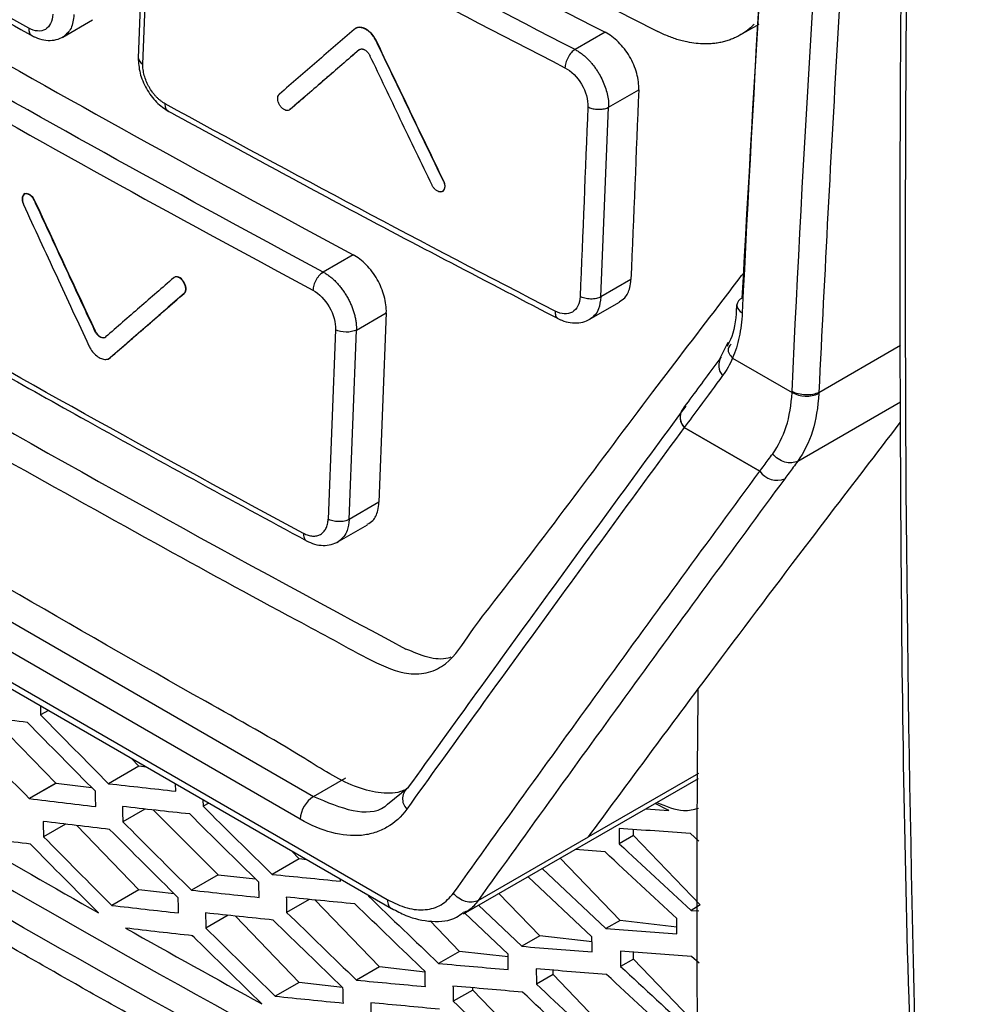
# Model space of a CAD drawing. Header units: millimetres. Extents: x -155 to 1130, y -373 to 1265.
# Tile 173 of 198: x 891 to 917, y 900 to 926. Entities that reach past the tile are written whole.
import ezdxf

# ---------------------------------------------------------------- set-up
doc = ezdxf.new("R2010")
doc.units = ezdxf.units.MM

msp = doc.modelspace()

# ---------------------------------------------------------------- linework, layer by layer
at = {"color": 7, "linetype": 'Continuous', "lineweight": 25}
for p, q in [((894.688, 930.089), (894.497, 925.075)), ((894.621, 924.907), (894.812, 929.915)), ((892.5, 925.621), (893.29, 926.076)), ((910.427, 925.679), (910.929, 925.968)), ((906.848, 925.753), (906.054, 925.296)), ((900.799, 925.524), (900.792, 925.52)), ((900.346, 925.288), (900.339, 925.284)), ((906.943, 923.768), (907.74, 924.227)), ((906.738, 918.751), (906.943, 923.768)), ((898.518, 923.707), (898.511, 923.703)), ((868.294, 921.745), (901.088, 902.813)), ((870.982, 921.793), (899.138, 905.539)), ((902.58, 921.814), (902.573, 921.81)), ((868.394, 921.51), (901.197, 902.573)), ((891.509, 921.481), (891.465, 921.456)), ((898.784, 904.935), (870.628, 921.189)), ((891.757, 921.301), (891.75, 921.297)), ((900.184, 919.864), (899.392, 919.408)), ((895.48, 919.283), (895.435, 919.257)), ((907.535, 919.21), (906.738, 918.751)), ((895.719, 918.846), (895.712, 918.842)), ((906.414, 918.141), (907.23, 918.611)), ((900.27, 917.874), (901.061, 918.33)), ((901.061, 918.33), (900.865, 913.317)), ((893.358, 917.852), (893.351, 917.848)), ((899.716, 917.883), (899.52, 912.871)), ((900.075, 912.862), (900.27, 917.874)), ((910.099, 917.541), (909.864, 917.089)), ((893.698, 917.106), (893.765, 917.145)), ((893.766, 917.15), (893.759, 917.146)), ((910.222, 917.132), (910.222, 917.132)), ((910.222, 917.132), (911.796, 916.223)), ((912.504, 916.224), (912.505, 916.224)), ((911.946, 914.406), (914.668, 915.974)), ((908.944, 915.294), (910.945, 914.139)), ((910.945, 914.139), (908.944, 915.293)), ((900.865, 913.317), (900.075, 912.862)), ((899.765, 912.261), (900.567, 912.723)), ((891.908, 907.935), (891.913, 907.694)), ((890.638, 907.609), (892.321, 905.889)), ((892.12, 907.813), (891.913, 907.694)), ((891.566, 907.494), (891.566, 907.495)), ((891.567, 907.494), (891.566, 907.494)), ((894.515, 906.337), (893.713, 905.875)), ((894.515, 906.337), (894.312, 906.547)), ((894.717, 906.314), (894.515, 906.337)), ((909.321, 906.146), (906.413, 904.471)), ((892.321, 905.889), (891.614, 905.481)), ((891.614, 905.481), (892.322, 905.889)), ((892.323, 905.888), (891.615, 905.48)), ((892.321, 905.889), (892.322, 905.889)), ((892.322, 905.889), (892.323, 905.888)), ((892.323, 905.888), (893.264, 905.776)), ((895.491, 905.677), (895.487, 905.869)), ((899.138, 905.539), (899.99, 906.03)), ((903.1, 902.429), (909.321, 906.013)), ((901.096, 905.331), (901.652, 905.78)), ((891.614, 905.481), (891.614, 905.481)), ((891.614, 905.481), (891.615, 905.48)), ((896.209, 905.452), (896.213, 905.277)), ((896.363, 905.364), (896.213, 905.277)), ((908.522, 905.174), (908.172, 905.351)), ((894.675, 905.205), (894.089, 904.868)), ((894.892, 905.181), (896.614, 903.466)), ((907.929, 905.211), (908.538, 905.167)), ((892.569, 904.805), (891.991, 904.473)), ((894.511, 903.069), (892.877, 904.769)), ((907.601, 904.504), (907.223, 904.286)), ((907.601, 904.504), (907.601, 904.665)), ((909.368, 902.667), (907.601, 904.504)), ((909.326, 904.357), (909.108, 904.558)), ((891.647, 904.274), (891.647, 904.275)), ((891.648, 904.274), (891.647, 904.274)), ((903.493, 902.789), (906.413, 904.471)), ((898.757, 903.888), (898.555, 904.098)), ((906.85, 904.071), (906.056, 904.133)), ((898.757, 903.888), (898.043, 903.476)), ((898.96, 903.864), (898.757, 903.888)), ((907.245, 902.257), (905.661, 903.905)), ((896.614, 903.466), (895.906, 903.059)), ((896.614, 903.466), (897.596, 903.362)), ((905.181, 903.628), (906.872, 902.042)), ((899.852, 903.296), (899.851, 903.35)), ((906.502, 901.828), (904.811, 903.415)), ((894.511, 903.069), (893.795, 902.656)), ((895.451, 902.961), (894.511, 903.069)), ((900.586, 902.926), (900.586, 902.904)), ((905.123, 901.848), (904.042, 902.972)), ((899.02, 902.815), (898.424, 902.472)), ((900.877, 901.029), (899.174, 902.8)), ((900.605, 902.915), (900.586, 902.904)), ((903.493, 902.789), (903.493, 902.789)), ((903.501, 902.66), (904.647, 901.574)), ((909.368, 902.667), (909.123, 902.525)), ((904.281, 901.362), (903.136, 902.45)), ((909.123, 902.525), (909.332, 902.511)), ((896.876, 902.393), (896.288, 902.054)), ((898.754, 900.62), (897.068, 902.373)), ((903, 901.439), (902.224, 902.246)), ((907.245, 902.257), (906.872, 902.042)), ((908.75, 902.084), (907.245, 902.257)), ((895.975, 901.815), (895.905, 901.856)), ((905.123, 901.848), (904.647, 901.574)), ((906.504, 901.689), (905.123, 901.848)), ((903, 901.439), (902.446, 901.12)), ((904.282, 901.291), (903, 901.439)), ((907.598, 901.236), (907.598, 901.421)), ((907.598, 901.236), (907.26, 901.042)), ((909.365, 899.399), (907.598, 901.236)), ((909.336, 901.125), (909.136, 901.308)), ((900.877, 901.029), (900.271, 900.68)), ((902.085, 900.89), (900.877, 901.029)), ((905.475, 900.827), (905.476, 900.941)), ((898.754, 900.62), (898.121, 900.255)), ((899.9, 900.488), (898.754, 900.62)), ((905.475, 900.827), (905.034, 900.573)), ((907.242, 898.989), (905.475, 900.827)), ((903.353, 900.417), (902.834, 900.119)), ((903.353, 900.417), (903.353, 900.476)), ((905.12, 898.58), (903.353, 900.417))]:
    msp.add_line(p, q, dxfattribs=at)
at = {"color": 8, "linetype": 'Continuous', "lineweight": 25}
msp.add_line((912.505, 916.224), (914.669, 917.471), dxfattribs=at)
for centre, radius, start, end in [((894.694, 925.09), 0.197, 184.585, 248.4443), ((910.57, 918.551), 0.238, 182.7368, 247.4371), ((910.257, 916.942), 0.403, 148.1698, 222.4896), ((909.224, 915.565), 0.39, 147.5698, 224.1714), ((909.243, 915.567), 0.405, 149.2126, 222.4662)]:
    msp.add_arc(centre, radius, start, end, dxfattribs=at)
at = {"color": 7, "linetype": 'Continuous', "lineweight": 25}
for centre, radius, start, end in [((910.562, 918.499), 0.232, 110.9565, 170.014), ((912.18, 916.918), 0.793, 241.1205, 294.046), ((909.45, 915.273), 0.506, 177.6061, 177.6666), ((911.397, 914.45), 0.549, 214.5177, 292.1498), ((911.397, 914.45), 0.549, 214.5559, 292.198), ((911.451, 914.118), 0.506, 177.6061, 177.6666), ((899.553, 904.89), 0.771, 122.6208, 176.676), ((901.865, 905.473), 0.374, 124.7159, 225.8608)]:
    msp.add_arc(centre, radius, start, end, dxfattribs=at)
for points in [[(917.592, 988.076), (916.191, 970.579), (914.443, 936.163), (914.786, 902.896), (915.484, 886.551)], [(911.798, 916.249), (912.38, 928.988), (913.359, 941.931), (914.785, 955.065)], [(867.632, 949.215), (880.27, 940.902), (893.842, 933.068), (908.244, 925.771)], [(891.599, 925.86), (888.247, 927.738), (884.945, 929.644), (881.692, 931.579)], [(896.524, 931.224), (899.915, 929.369), (903.356, 927.545), (906.848, 925.753)], [(906.054, 925.296), (902.563, 927.088), (899.123, 928.912), (895.732, 930.767)], [(895.457, 930.288), (898.851, 928.432), (902.294, 926.607), (905.788, 924.813)], [(889.351, 925.857), (892.907, 923.826), (896.518, 921.829), (900.184, 919.864)], [(899.392, 919.408), (895.726, 921.373), (892.116, 923.371), (888.56, 925.402)], [(888.279, 924.925), (891.838, 922.893), (895.451, 920.893), (899.12, 918.927)], [(907.74, 924.227), (907.671, 922.555), (907.603, 920.882), (907.535, 919.21)], [(905.525, 918.374), (902.039, 920.172), (898.601, 922.001), (895.211, 923.859)], [(906.395, 923.777), (906.325, 922.105), (906.258, 920.431), (906.19, 918.757)], [(891.757, 921.301), (892.29, 920.151), (892.823, 919.001), (893.358, 917.852)], [(898.869, 912.496), (895.206, 914.465), (891.596, 916.466), (888.038, 918.499)], [(910.222, 917.132), (910.149, 916.962), (910.061, 916.808), (909.96, 916.67)], [(911.946, 914.406), (911.946, 914.406), (911.946, 914.406), (911.946, 914.406)], [(876.903, 911.803), (886.434, 905.591), (896.637, 899.723), (907.44, 894.247)], [(906.413, 904.471), (907.366, 905.767), (908.333, 907.07), (909.314, 908.381)], [(909.36, 893.512), (909.278, 898.429), (909.262, 903.386), (909.314, 908.381)], [(891.566, 907.495), (890.981, 907.565), (890.398, 907.637), (889.818, 907.71)], [(891.913, 907.694), (892.511, 907.086), (893.111, 906.48), (893.713, 905.875)], [(893.365, 905.674), (892.763, 906.279), (892.164, 906.886), (891.567, 907.494)], [(889.827, 907.307), (890.421, 906.697), (891.016, 906.088), (891.614, 905.481)], [(904.894, 887.831), (902.049, 889.269), (896.433, 892.202), (888.252, 896.764), (880.332, 901.478), (875.239, 904.713), (872.742, 906.352)], [(893.713, 905.875), (894.303, 905.808), (894.896, 905.742), (895.491, 905.677)], [(893.374, 905.271), (893.371, 905.406), (893.368, 905.54), (893.365, 905.674)], [(891.615, 905.48), (892.199, 905.409), (892.785, 905.34), (893.374, 905.271)], [(895.86, 905.074), (895.264, 905.138), (894.671, 905.204), (894.08, 905.271)], [(894.08, 905.271), (894.083, 905.136), (894.086, 905.002), (894.089, 904.868)], [(896.213, 905.277), (896.82, 904.676), (897.43, 904.075), (898.043, 903.476)], [(897.688, 903.271), (897.076, 903.871), (896.467, 904.471), (895.86, 905.074)], [(908.538, 905.167), (908.533, 905.169), (908.527, 905.172), (908.522, 905.174)], [(891.98, 904.875), (891.984, 904.741), (891.988, 904.607), (891.991, 904.473)], [(893.741, 904.667), (893.152, 904.735), (892.565, 904.804), (891.98, 904.875)], [(894.089, 904.868), (894.693, 904.263), (895.298, 903.66), (895.906, 903.059)], [(891.647, 904.275), (891.064, 904.347), (890.483, 904.42), (889.905, 904.494)], [(889.905, 904.494), (891.078, 903.81), (892.259, 903.131), (893.449, 902.457)], [(895.556, 902.857), (894.949, 903.459), (894.344, 904.062), (893.741, 904.667)], [(909.108, 904.558), (908.476, 904.601), (907.847, 904.646), (907.22, 904.693)], [(907.22, 904.693), (907.221, 904.557), (907.222, 904.422), (907.223, 904.286)], [(893.449, 902.457), (892.847, 903.061), (892.246, 903.667), (891.648, 904.274)], [(891.991, 904.473), (892.59, 903.866), (893.192, 903.26), (893.795, 902.656)], [(907.223, 904.286), (907.854, 903.698), (908.488, 903.111), (909.123, 902.525)], [(908.748, 902.309), (908.113, 902.895), (907.48, 903.482), (906.85, 904.071)], [(898.043, 903.476), (898.643, 903.415), (899.247, 903.355), (899.852, 903.296)], [(897.697, 902.868), (897.694, 903.002), (897.691, 903.137), (897.688, 903.271)], [(904.742, 884.006), (893.047, 889.912), (882.034, 896.267), (871.801, 903.014)], [(895.906, 903.059), (896.501, 902.994), (897.097, 902.93), (897.697, 902.868)], [(895.566, 902.455), (895.563, 902.589), (895.559, 902.723), (895.556, 902.857)], [(900.227, 902.696), (899.621, 902.754), (899.017, 902.814), (898.415, 902.875)], [(898.415, 902.875), (898.418, 902.74), (898.421, 902.606), (898.424, 902.472)], [(902.085, 900.911), (901.463, 901.505), (900.844, 902.1), (900.227, 902.696)], [(900.586, 902.904), (901.204, 902.308), (901.824, 901.713), (902.446, 901.12)], [(893.795, 902.656), (894.383, 902.588), (894.973, 902.52), (895.566, 902.455)], [(896.277, 902.457), (896.281, 902.323), (896.284, 902.189), (896.288, 902.054)], [(898.07, 902.267), (897.47, 902.329), (896.872, 902.392), (896.277, 902.457)], [(898.424, 902.472), (899.038, 901.873), (899.653, 901.276), (900.271, 900.68)], [(899.914, 900.474), (899.297, 901.07), (898.682, 901.668), (898.07, 902.267)], [(908.752, 901.903), (908.751, 902.038), (908.749, 902.173), (908.748, 902.309)], [(895.938, 901.852), (895.344, 901.918), (894.753, 901.985), (894.164, 902.053)], [(894.164, 902.053), (895.358, 901.381), (896.559, 900.714), (897.769, 900.052)], [(896.288, 902.054), (896.897, 901.453), (897.508, 900.854), (898.121, 900.255)], [(906.872, 902.042), (907.497, 901.994), (908.123, 901.948), (908.752, 901.903)], [(897.769, 900.052), (897.157, 900.651), (896.546, 901.251), (895.938, 901.852)], [(906.507, 901.423), (906.505, 901.558), (906.503, 901.693), (906.502, 901.828)], [(904.288, 900.958), (904.285, 901.093), (904.283, 901.228), (904.281, 901.362)], [(904.647, 901.574), (905.265, 901.522), (905.885, 901.472), (906.507, 901.423)], [(909.136, 901.308), (908.507, 901.353), (907.88, 901.399), (907.255, 901.446)], [(907.255, 901.446), (907.257, 901.311), (907.258, 901.176), (907.26, 901.042)], [(902.446, 901.12), (903.058, 901.065), (903.672, 901.011), (904.288, 900.958)], [(902.094, 900.508), (902.091, 900.642), (902.088, 900.777), (902.085, 900.911)], [(905.027, 900.977), (905.03, 900.842), (905.032, 900.707), (905.034, 900.573)], [(906.89, 900.828), (906.267, 900.876), (905.646, 900.926), (905.027, 900.977)], [(907.26, 901.042), (907.893, 900.454), (908.527, 899.868), (909.164, 899.283)], [(900.271, 900.68), (900.876, 900.621), (901.484, 900.564), (902.094, 900.508)], [(908.791, 899.068), (908.155, 899.653), (907.521, 900.239), (906.89, 900.828)], [(899.925, 900.072), (899.921, 900.206), (899.918, 900.34), (899.914, 900.474)], [(904.668, 900.361), (904.052, 900.413), (903.437, 900.467), (902.825, 900.522)], [(902.825, 900.522), (902.828, 900.387), (902.831, 900.253), (902.834, 900.119)], [(906.557, 898.594), (905.925, 899.182), (905.296, 899.771), (904.668, 900.361)], [(905.034, 900.573), (905.662, 899.983), (906.293, 899.394), (906.925, 898.806)], [(898.121, 900.255), (898.72, 900.193), (899.321, 900.132), (899.925, 900.072)], [(900.648, 900.081), (900.651, 899.947), (900.655, 899.813), (900.658, 899.679)], [(902.472, 899.91), (901.862, 899.966), (901.254, 900.023), (900.648, 900.081)], [(902.834, 900.119), (903.457, 899.526), (904.083, 898.934), (904.711, 898.344)]]:
    msp.add_open_spline(points, degree=3, dxfattribs=at)
for points, knots in [([(916.337, 972.382), (916.234, 970.836), (915.823, 964.666), (915.331, 953.984), (914.866, 940.343), (914.634, 926.827), (914.644, 913.45), (914.746, 904.276), (914.903, 899.598), (914.913, 899.295)], [0, 0, 0, 0, 0.0618364, 0.2468961, 0.4319563, 0.6170169, 0.8020779, 0.9871392, 1, 1, 1, 1]), ([(901.582, 905.724), (901.534, 905.702), (901.317, 905.607), (900.853, 905.616), (900, 905.84), (898.463, 906.84), (893.66, 909.496), (886.453, 913.753), (878.902, 918.076), (874.344, 920.727), (872.151, 921.971), (870.937, 922.718), (870.149, 923.705), (869.668, 924.485), (869.187, 925.615), (868.554, 927.597), (866.858, 932.368), (865.226, 937.192), (863.752, 941.509), (863.12, 943.368), (862.489, 945.222), (861.859, 947.101), (861.995, 948.701), (862.133, 951.717), (862.28, 954.226), (862.397, 956.223)], [0, 0, 0, 0, 0.003253, 0.014515, 0.0258, 0.048741, 0.094726, 0.278664, 0.426734, 0.491885, 0.51748, 0.542657, 0.553917, 0.565228, 0.576619, 0.59945, 0.644311, 0.767609, 0.792017, 0.81666, 0.841612, 0.866576, 0.889371, 0.911944, 1, 1, 1, 1]), ([(910.479, 918.716), (910.811, 924.664), (911.322, 933.821), (912.373, 946.257), (913.042, 952.715), (913.371, 955.89)], [0, 0, 0, 0, 0.485197, 0.746904, 1, 1, 1, 1]), ([(913.407, 955.861), (912.717, 949.515), (912.133, 943.213), (911.161, 930.701), (910.773, 924.493), (910.479, 918.331)], [0, 0, 0, 0, 0.5, 0.5, 1, 1, 1, 1]), ([(864.949, 953.73), (864.884, 951.912), (864.811, 949.868), (864.642, 947.651), (864.843, 946.633), (865.471, 944.87), (867.167, 939.297), (868.976, 933.733), (870.669, 928.713), (871.034, 927.439), (871.541, 926.491), (872.16, 925.652), (874.206, 924.322), (878.937, 921.465), (886.213, 917.118), (893.327, 913.124), (897.757, 910.696), (899.683, 909.671), (900.666, 909.119), (901.539, 908.739), (902.195, 908.794), (902.8, 909.099), (903.279, 909.889), (905.13, 912.228), (907.317, 915.212), (909.516, 918.07), (910.316, 919.126), (910.501, 919.363), (910.52, 919.389)], [0, 0, 0, 0, 0.06894, 0.077529, 0.08601, 0.103243, 0.137712, 0.275586, 0.292821, 0.310008, 0.318494, 0.326939, 0.343905, 0.412842, 0.550698, 0.676148, 0.731351, 0.74581, 0.760269, 0.774525, 0.782978, 0.791434, 0.808616, 0.825851, 0.93684, 0.985675, 0.998466, 1, 1, 1, 1]), ([(881.715, 931.417), (883.209, 930.534), (886.511, 928.582), (889.891, 926.674), (891.741, 925.629)], [0, 0, 0, 0, 0.452482, 1, 1, 1, 1]), ([(892.238, 926.228), (892.231, 926.042), (892.158, 925.894), (891.922, 925.758), (891.76, 925.77), (891.599, 925.86)], [0, 0, 0, 0, 0.5, 0.5, 1, 1, 1, 1]), ([(900.792, 925.52), (900.784, 925.537), (900.767, 925.57), (900.737, 925.618), (900.704, 925.664), (900.668, 925.706), (900.63, 925.745), (900.591, 925.78), (900.55, 925.809), (900.508, 925.834), (900.467, 925.854), (900.425, 925.867), (900.385, 925.875), (900.346, 925.878), (900.308, 925.874), (900.273, 925.864), (900.241, 925.849), (900.222, 925.835), (900.213, 925.827)], [0, 0, 0, 0, 0.062399, 0.124996, 0.187386, 0.249795, 0.312392, 0.374775, 0.437193, 0.499789, 0.562165, 0.62459, 0.687186, 0.749554, 0.811984, 0.874578, 0.937253, 1, 1, 1, 1]), ([(900.799, 925.524), (900.775, 925.574), (900.745, 925.623), (900.711, 925.667), (900.677, 925.71), (900.639, 925.749), (900.6, 925.781), (900.56, 925.813), (900.518, 925.839), (900.477, 925.856), (900.435, 925.872), (900.394, 925.881), (900.356, 925.881), (900.318, 925.881), (900.282, 925.871), (900.252, 925.854), (900.24, 925.848), (900.23, 925.84), (900.22, 925.832)], [0, 0, 0, 0, 0.186049, 0.186049, 0.186049, 0.372092, 0.372092, 0.372092, 0.558233, 0.558233, 0.558233, 0.744671, 0.744671, 0.744671, 0.931449, 0.931449, 0.931449, 1, 1, 1, 1]), ([(910.79, 925.958), (910.76, 925.929), (910.698, 925.87), (910.6, 925.791), (910.497, 925.719), (910.389, 925.655), (910.313, 925.619), (910.275, 925.601)], [0, 0, 0, 0, 0.2004428, 0.4002046, 0.5997446, 0.7995233, 1, 1, 1, 1]), ([(873.426, 925.692), (873.438, 925.684), (873.45, 925.676), (882.459, 920.046), (891.84, 914.631), (901.582, 909.437)], [0.3068567, 0.3068567, 0.3068567, 0.3068567, 0.3073762, 0.3073762, 0.6921739, 0.6921739, 0.6921739, 0.6921739]), ([(891.671, 925.669), (891.743, 925.633), (891.888, 925.562), (892.116, 925.526), (892.335, 925.544), (892.461, 925.604), (892.523, 925.634)], [0, 0, 0, 0, 0.24395, 0.493667, 0.746484, 1, 1, 1, 1]), ([(900.213, 925.827), (900.047, 925.685), (899.717, 925.399), (899.056, 924.828), (898.562, 924.401), (898.233, 924.116)], [0, 0, 0, 0, 0.25, 0.5, 1, 1, 1, 1]), ([(907.74, 924.227), (907.746, 924.365), (907.727, 924.513), (907.665, 924.739), (907.639, 924.814), (907.575, 924.963), (907.538, 925.037), (907.415, 925.248), (907.313, 925.379), (907.093, 925.599), (906.971, 925.69), (906.848, 925.753)], [0, 0, 0, 0, 0.25, 0.25, 0.375, 0.375, 0.5, 0.5, 0.75, 0.75, 1, 1, 1, 1]), ([(908.964, 925.505), (908.917, 925.516), (908.821, 925.54), (908.677, 925.585), (908.533, 925.639), (908.388, 925.7), (908.292, 925.747), (908.244, 925.771)], [0, 0, 0, 0, 0.200537, 0.400345, 0.599884, 0.799615, 1, 1, 1, 1]), ([(910.275, 925.601), (910.237, 925.585), (910.16, 925.552), (910.039, 925.513), (909.915, 925.482), (909.787, 925.459), (909.627, 925.442), (909.432, 925.439), (909.201, 925.457), (909.043, 925.489), (908.964, 925.505)], [0, 0, 0, 0, 0.100201, 0.200053, 0.299784, 0.399624, 0.499802, 0.666752, 0.833129, 1, 1, 1, 1]), ([(902.573, 921.81), (902.276, 922.428), (901.83, 923.355), (901.237, 924.592), (900.94, 925.211), (900.792, 925.52)], [0, 0, 0, 0, 0.5, 0.75, 1, 1, 1, 1]), ([(902.58, 921.814), (902.266, 922.468), (901.671, 923.704), (901.078, 924.941), (900.799, 925.524)], [0, 0, 0, 0, 0.529111, 1, 1, 1, 1]), ([(894.497, 925.072), (894.505, 924.94), (894.521, 924.675), (894.703, 924.251), (894.972, 923.878), (895.19, 923.731), (895.299, 923.658)], [0, 0, 0, 0, 0.249993, 0.499647, 0.749715, 1, 1, 1, 1]), ([(900.339, 925.284), (900.038, 925.023), (899.427, 924.496), (898.819, 923.969), (898.511, 923.703)], [0, 0, 0, 0, 0.494049, 1, 1, 1, 1]), ([(900.346, 925.288), (900.194, 925.156), (899.888, 924.892), (899.279, 924.365), (898.822, 923.97), (898.518, 923.707)], [0, 0, 0, 0, 0.25, 0.5, 1, 1, 1, 1]), ([(900.339, 925.284), (900.344, 925.287), (900.353, 925.294), (900.375, 925.304), (900.399, 925.309), (900.425, 925.308), (900.445, 925.304), (900.466, 925.297), (900.494, 925.284), (900.522, 925.265), (900.548, 925.243), (900.567, 925.223), (900.585, 925.202), (900.601, 925.179), (900.616, 925.155), (900.625, 925.138), (900.629, 925.13)], [0, 0, 0, 0, 0.062425, 0.125048, 0.249694, 0.312316, 0.374734, 0.437164, 0.499787, 0.624431, 0.687054, 0.749463, 0.811905, 0.874529, 0.937225, 1, 1, 1, 1]), ([(902.272, 921.705), (901.992, 922.287), (901.443, 923.429), (900.897, 924.571), (900.629, 925.13)], [0, 0, 0, 0, 0.510599, 1, 1, 1, 1]), ([(906.054, 925.296), (906.023, 925.276), (905.99, 925.248), (905.926, 925.177), (905.896, 925.133), (905.844, 925.04), (905.824, 924.99), (905.796, 924.896), (905.789, 924.851), (905.788, 924.813)], [0, 0, 0, 0, 0.25, 0.25, 0.5, 0.5, 0.75, 0.75, 1, 1, 1, 1]), ([(906.054, 925.296), (906.082, 925.28), (906.138, 925.248), (906.221, 925.19), (906.301, 925.126), (906.378, 925.055), (906.451, 924.98), (906.519, 924.901), (906.583, 924.818), (906.641, 924.733), (906.711, 924.621), (906.785, 924.478), (906.857, 924.301), (906.909, 924.12), (906.941, 923.939), (906.942, 923.825), (906.943, 923.768)], [0, 0, 0, 0, 0.059197, 0.117479, 0.174847, 0.231301, 0.286842, 0.341472, 0.39519, 0.447998, 0.499897, 0.596695, 0.6951, 0.795115, 0.896746, 1, 1, 1, 1]), ([(895.211, 923.859), (895.17, 923.881), (895.11, 923.921), (895.032, 923.987), (894.976, 924.042), (894.923, 924.101), (894.856, 924.187), (894.795, 924.281), (894.743, 924.379), (894.698, 924.481), (894.654, 924.609), (894.624, 924.763), (894.619, 924.861), (894.621, 924.907)], [-0.000000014, -0.000000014, -0.000000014, -0.000000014, 0.000166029, 0.000249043, 0.000332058, 0.000415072, 0.000498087, 0.000664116, 0.00074713, 0.000830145, 0.000996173, 0.001162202, 0.001328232, 0.001328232, 0.001328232, 0.001328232]), ([(905.788, 924.813), (905.954, 924.728), (906.116, 924.566), (906.341, 924.183), (906.402, 923.964), (906.395, 923.777)], [0, 0, 0, 0, 0.5, 0.5, 1, 1, 1, 1]), ([(898.511, 923.703), (898.498, 923.692), (898.481, 923.684), (898.464, 923.681), (898.446, 923.677), (898.426, 923.678), (898.406, 923.684), (898.386, 923.689), (898.365, 923.699), (898.344, 923.713), (898.324, 923.726), (898.304, 923.744), (898.286, 923.764), (898.268, 923.784), (898.251, 923.807), (898.237, 923.831), (898.223, 923.855), (898.212, 923.882), (898.204, 923.907), (898.196, 923.933), (898.191, 923.959), (898.189, 923.984), (898.188, 924.008), (898.19, 924.032), (898.195, 924.052), (898.201, 924.072), (898.21, 924.09), (898.221, 924.104), (898.225, 924.108), (898.229, 924.112), (898.233, 924.116)], [0, 0, 0, 0, 0.107641, 0.107641, 0.107641, 0.215288, 0.215288, 0.215288, 0.322854, 0.322854, 0.322854, 0.430251, 0.430251, 0.430251, 0.537487, 0.537487, 0.537487, 0.644647, 0.644647, 0.644647, 0.751843, 0.751843, 0.751843, 0.859171, 0.859171, 0.859171, 0.966671, 0.966671, 0.966671, 1, 1, 1, 1]), ([(906.395, 923.777), (906.411, 923.769), (906.443, 923.754), (906.499, 923.736), (906.562, 923.721), (906.63, 923.713), (906.7, 923.711), (906.77, 923.716), (906.835, 923.728), (906.894, 923.745), (906.927, 923.76), (906.943, 923.768)], [0, 0, 0, 0, 0.099357, 0.204612, 0.315014, 0.429364, 0.545982, 0.663119, 0.778932, 0.89171, 1, 1, 1, 1]), ([(895.23, 923.696), (896.787, 922.848), (900.228, 920.974), (903.743, 919.145), (905.667, 918.145)], [0, 0, 0, 0, 0.452482, 1, 1, 1, 1]), ([(902.573, 921.81), (902.585, 921.785), (902.594, 921.758), (902.6, 921.733), (902.606, 921.707), (902.609, 921.682), (902.607, 921.659), (902.606, 921.635), (902.602, 921.614), (902.594, 921.595), (902.586, 921.577), (902.575, 921.561), (902.561, 921.55), (902.547, 921.539), (902.53, 921.531), (902.512, 921.528), (902.494, 921.525), (902.474, 921.527), (902.453, 921.533), (902.433, 921.538), (902.411, 921.548), (902.391, 921.562), (902.371, 921.576), (902.35, 921.594), (902.332, 921.614), (902.314, 921.634), (902.298, 921.657), (902.284, 921.682), (902.279, 921.689), (902.275, 921.697), (902.272, 921.705)], [0, 0, 0, 0, 0.107163, 0.107163, 0.107163, 0.214317, 0.214317, 0.214317, 0.3216, 0.3216, 0.3216, 0.429117, 0.429117, 0.429117, 0.536825, 0.536825, 0.536825, 0.644597, 0.644597, 0.644597, 0.752274, 0.752274, 0.752274, 0.859743, 0.859743, 0.859743, 0.966982, 0.966982, 0.966982, 1, 1, 1, 1]), ([(902.399, 921.565), (902.411, 921.558), (902.436, 921.544), (902.484, 921.529), (902.54, 921.531), (902.591, 921.569), (902.617, 921.637), (902.615, 921.709), (902.6, 921.769), (902.587, 921.799), (902.58, 921.814)], [0, 0, 0, 0, 0.083626, 0.167159, 0.333562, 0.499999, 0.666438, 0.832842, 0.916336, 1, 1, 1, 1]), ([(891.75, 921.297), (891.75, 921.298), (891.749, 921.3), (891.748, 921.303), (891.746, 921.306), (891.745, 921.308), (891.744, 921.311), (891.742, 921.314), (891.741, 921.317), (891.739, 921.319), (891.738, 921.322), (891.736, 921.325), (891.735, 921.327), (891.733, 921.33), (891.732, 921.333), (891.73, 921.335), (891.729, 921.338), (891.727, 921.341), (891.724, 921.345), (891.722, 921.349), (891.719, 921.353), (891.712, 921.364), (891.7, 921.38), (891.683, 921.399), (891.661, 921.421), (891.639, 921.44), (891.615, 921.455), (891.592, 921.467), (891.563, 921.477), (891.535, 921.48), (891.519, 921.478), (891.513, 921.477), (891.511, 921.477), (891.509, 921.476), (891.507, 921.476), (891.505, 921.475), (891.503, 921.475), (891.501, 921.474), (891.5, 921.474), (891.498, 921.473), (891.496, 921.472), (891.494, 921.472), (891.493, 921.471), (891.491, 921.47), (891.489, 921.469), (891.487, 921.469), (891.486, 921.468), (891.484, 921.467), (891.483, 921.466), (891.481, 921.465), (891.479, 921.464), (891.478, 921.463), (891.476, 921.462), (891.475, 921.461), (891.473, 921.46), (891.472, 921.458), (891.47, 921.457), (891.469, 921.456), (891.467, 921.455), (891.466, 921.454), (891.465, 921.452), (891.463, 921.451), (891.462, 921.449), (891.46, 921.448), (891.459, 921.447), (891.458, 921.445), (891.457, 921.444), (891.455, 921.442), (891.454, 921.441), (891.453, 921.439), (891.452, 921.437), (891.451, 921.436), (891.449, 921.434), (891.448, 921.432), (891.447, 921.431), (891.446, 921.429), (891.445, 921.427), (891.444, 921.425), (891.443, 921.424), (891.442, 921.422), (891.441, 921.42), (891.44, 921.418), (891.44, 921.416), (891.439, 921.414), (891.438, 921.412), (891.437, 921.41), (891.436, 921.408), (891.435, 921.406), (891.435, 921.404), (891.434, 921.402), (891.433, 921.4), (891.433, 921.397), (891.432, 921.395), (891.431, 921.393), (891.431, 921.391), (891.43, 921.389), (891.43, 921.386), (891.429, 921.384), (891.429, 921.382), (891.428, 921.379), (891.428, 921.377), (891.427, 921.375), (891.427, 921.372), (891.427, 921.37), (891.426, 921.367), (891.426, 921.365), (891.426, 921.363), (891.426, 921.36), (891.425, 921.358), (891.425, 921.355), (891.425, 921.353), (891.425, 921.35), (891.425, 921.347), (891.425, 921.345), (891.425, 921.342), (891.425, 921.34), (891.425, 921.337), (891.425, 921.334), (891.425, 921.332), (891.425, 921.329), (891.425, 921.327), (891.425, 921.324), (891.425, 921.321), (891.425, 921.318), (891.426, 921.316), (891.426, 921.313), (891.426, 921.31), (891.426, 921.308), (891.427, 921.305), (891.427, 921.302), (891.428, 921.299), (891.428, 921.297), (891.428, 921.294), (891.429, 921.291), (891.429, 921.288), (891.43, 921.285), (891.43, 921.283), (891.431, 921.28), (891.432, 921.277), (891.432, 921.274), (891.433, 921.271), (891.433, 921.268), (891.434, 921.266), (891.435, 921.263), (891.436, 921.26), (891.436, 921.257), (891.437, 921.254), (891.438, 921.251), (891.439, 921.249), (891.44, 921.246), (891.445, 921.229), (891.452, 921.213), (891.458, 921.198)], [0, 0, 0, 0, 0.003891, 0.007785, 0.011683, 0.015584, 0.019487, 0.023394, 0.027302, 0.031213, 0.035125, 0.039039, 0.042953, 0.046869, 0.050785, 0.054702, 0.058618, 0.062534, 0.068798, 0.075058, 0.081315, 0.087566, 0.124957, 0.160707, 0.187538, 0.249863, 0.285643, 0.312422, 0.374801, 0.437185, 0.468429, 0.472344, 0.47626, 0.480176, 0.484092, 0.488008, 0.491924, 0.495839, 0.499753, 0.503666, 0.507577, 0.511487, 0.515394, 0.519298, 0.5232, 0.527099, 0.530994, 0.534886, 0.538776, 0.542669, 0.546566, 0.550466, 0.554369, 0.558274, 0.562182, 0.566092, 0.570003, 0.573916, 0.577831, 0.581746, 0.585662, 0.589578, 0.593495, 0.597411, 0.601326, 0.605241, 0.609154, 0.613066, 0.616976, 0.620884, 0.62479, 0.628693, 0.632594, 0.636491, 0.640385, 0.644275, 0.648166, 0.652061, 0.655959, 0.65986, 0.663764, 0.667671, 0.67158, 0.67549, 0.679403, 0.683316, 0.687231, 0.691147, 0.695063, 0.698979, 0.702895, 0.706811, 0.710726, 0.71464, 0.718553, 0.722464, 0.726373, 0.73028, 0.734185, 0.738087, 0.741985, 0.745881, 0.749773, 0.753663, 0.757556, 0.761452, 0.765351, 0.769254, 0.773159, 0.777067, 0.780976, 0.784888, 0.788801, 0.792715, 0.79663, 0.800546, 0.804462, 0.808379, 0.812295, 0.81621, 0.820125, 0.824038, 0.82795, 0.83186, 0.835768, 0.839674, 0.843578, 0.847478, 0.851375, 0.855269, 0.85916, 0.86305, 0.866945, 0.870843, 0.874744, 0.878647, 0.882554, 0.886462, 0.890373, 0.894285, 0.898199, 0.902113, 0.906029, 0.909945, 0.913861, 0.917777, 0.921693, 0.925608, 0.929522, 0.933435, 0.937346, 1, 1, 1, 1]), ([(891.757, 921.301), (891.73, 921.361), (891.687, 921.414), (891.594, 921.479), (891.545, 921.491), (891.469, 921.465), (891.442, 921.428), (891.426, 921.325), (891.438, 921.261), (891.465, 921.202)], [0, 0, 0, 0, 0.25, 0.25, 0.5, 0.5, 0.75, 0.75, 1, 1, 1, 1]), ([(891.458, 921.198), (891.749, 920.569), (892.326, 919.323), (892.905, 918.077), (893.192, 917.46)], [0, 0, 0, 0, 0.504278, 1, 1, 1, 1]), ([(893.351, 917.848), (893.084, 918.423), (892.549, 919.572), (892.017, 920.722), (891.75, 921.297)], [0, 0, 0, 0, 0.49998, 1, 1, 1, 1]), ([(901.061, 918.33), (901.066, 918.467), (901.048, 918.615), (900.986, 918.842), (900.96, 918.917), (900.898, 919.066), (900.861, 919.14), (900.74, 919.353), (900.641, 919.485), (900.424, 919.707), (900.305, 919.799), (900.184, 919.864)], [0, 0, 0, 0, 0.25, 0.25, 0.375, 0.375, 0.5, 0.5, 0.75, 0.75, 1, 1, 1, 1]), ([(899.392, 919.408), (899.376, 919.398), (899.344, 919.375), (899.294, 919.328), (899.246, 919.269), (899.202, 919.202), (899.167, 919.129), (899.132, 919.033), (899.121, 918.966), (899.12, 918.927)], [-0.000012, -0.000012, -0.000012, -0.000012, 0.124951, 0.24996, 0.37497, 0.499979, 0.624989, 0.749998, 1, 1, 1, 1]), ([(899.392, 919.408), (899.419, 919.392), (899.474, 919.36), (899.556, 919.302), (899.637, 919.236), (899.715, 919.162), (899.79, 919.082), (899.862, 918.996), (899.929, 918.904), (899.992, 918.808), (900.05, 918.708), (900.102, 918.605), (900.148, 918.499), (900.187, 918.393), (900.219, 918.286), (900.244, 918.18), (900.261, 918.075), (900.271, 917.972), (900.271, 917.907), (900.27, 917.874)], [0, 0, 0, 0, 0.058155, 0.11639, 0.174706, 0.233104, 0.291585, 0.350148, 0.408795, 0.467526, 0.526342, 0.585243, 0.644231, 0.703305, 0.762467, 0.821716, 0.881055, 0.940482, 1, 1, 1, 1]), ([(895.436, 919.256), (895.136, 918.995), (894.534, 918.473), (893.935, 917.952), (893.635, 917.691)], [0, 0, 0, 0, 0.500004, 1, 1, 1, 1]), ([(895.712, 918.842), (895.712, 918.842), (895.713, 918.843), (895.715, 918.844), (895.716, 918.846), (895.717, 918.847), (895.719, 918.848), (895.72, 918.85), (895.721, 918.851), (895.723, 918.853), (895.724, 918.854), (895.725, 918.856), (895.726, 918.857), (895.728, 918.859), (895.729, 918.861), (895.73, 918.862), (895.731, 918.864), (895.732, 918.866), (895.733, 918.868), (895.734, 918.869), (895.735, 918.871), (895.736, 918.873), (895.737, 918.875), (895.738, 918.877), (895.739, 918.879), (895.74, 918.881), (895.741, 918.882), (895.742, 918.884), (895.743, 918.886), (895.744, 918.888), (895.744, 918.89), (895.745, 918.893), (895.746, 918.895), (895.747, 918.897), (895.747, 918.899), (895.748, 918.901), (895.749, 918.903), (895.749, 918.906), (895.75, 918.908), (895.75, 918.91), (895.751, 918.912), (895.751, 918.915), (895.752, 918.917), (895.752, 918.919), (895.753, 918.922), (895.753, 918.924), (895.753, 918.926), (895.754, 918.929), (895.754, 918.931), (895.754, 918.934), (895.755, 918.936), (895.755, 918.939), (895.755, 918.941), (895.755, 918.944), (895.755, 918.946), (895.755, 918.949), (895.756, 918.951), (895.756, 918.954), (895.756, 918.956), (895.756, 918.959), (895.756, 918.962), (895.756, 918.964), (895.756, 918.967), (895.755, 918.97), (895.755, 918.972), (895.755, 918.975), (895.755, 918.978), (895.755, 918.98), (895.755, 918.983), (895.754, 918.986), (895.754, 918.989), (895.754, 918.991), (895.753, 918.994), (895.753, 918.997), (895.753, 919), (895.752, 919.002), (895.752, 919.005), (895.751, 919.008), (895.751, 919.011), (895.75, 919.014), (895.75, 919.016), (895.749, 919.019), (895.748, 919.022), (895.748, 919.025), (895.747, 919.028), (895.746, 919.03), (895.746, 919.033), (895.745, 919.036), (895.744, 919.039), (895.743, 919.042), (895.743, 919.044), (895.742, 919.047), (895.741, 919.05), (895.74, 919.053), (895.739, 919.056), (895.738, 919.059), (895.737, 919.062), (895.736, 919.064), (895.735, 919.067), (895.734, 919.07), (895.733, 919.073), (895.732, 919.076), (895.731, 919.079), (895.73, 919.081), (895.729, 919.084), (895.727, 919.087), (895.726, 919.09), (895.725, 919.093), (895.724, 919.095), (895.722, 919.098), (895.721, 919.101), (895.72, 919.104), (895.718, 919.106), (895.717, 919.109), (895.716, 919.112), (895.714, 919.114), (895.713, 919.117), (895.711, 919.12), (895.71, 919.123), (895.708, 919.125), (895.707, 919.128), (895.705, 919.131), (895.704, 919.133), (895.702, 919.136), (895.701, 919.139), (895.699, 919.141), (895.697, 919.144), (895.696, 919.146), (895.694, 919.149), (895.689, 919.157), (895.679, 919.171), (895.663, 919.191), (895.647, 919.208), (895.624, 919.229), (895.601, 919.247), (895.577, 919.26), (895.559, 919.269), (895.542, 919.275), (895.519, 919.28), (895.5, 919.281), (895.486, 919.279), (895.482, 919.278), (895.48, 919.278), (895.479, 919.277), (895.477, 919.277), (895.475, 919.276), (895.473, 919.276), (895.471, 919.275), (895.469, 919.275), (895.467, 919.274), (895.466, 919.273), (895.464, 919.273), (895.453, 919.268), (895.444, 919.262), (895.436, 919.256)], [0, 0, 0, 0, 0.0038903, 0.0077842, 0.0116815, 0.0155819, 0.0194851, 0.0233909, 0.027299, 0.0312091, 0.0351209, 0.0390342, 0.0429485, 0.0468637, 0.0507794, 0.0546953, 0.0586112, 0.0625267, 0.0664415, 0.0703554, 0.074268, 0.0781791, 0.0820883, 0.0859954, 0.0899001, 0.0938021, 0.0977012, 0.101597, 0.1054893, 0.1093786, 0.1132705, 0.1171659, 0.1210646, 0.1249663, 0.1288708, 0.1327776, 0.1366866, 0.1405975, 0.14451, 0.1484237, 0.1523385, 0.1562539, 0.1601698, 0.1640857, 0.1680014, 0.1719166, 0.1758311, 0.1797444, 0.1836563, 0.1875666, 0.1914749, 0.1953809, 0.1992844, 0.203185, 0.2070826, 0.2109768, 0.2148674, 0.2187573, 0.2226508, 0.2265477, 0.2304478, 0.2343507, 0.2382562, 0.2421641, 0.246074, 0.2499856, 0.2538987, 0.257813, 0.2617281, 0.2656437, 0.2695596, 0.2734755, 0.277391, 0.2813059, 0.2852199, 0.2891326, 0.2930438, 0.2969531, 0.3008604, 0.3047653, 0.3086675, 0.3125667, 0.3164628, 0.3203553, 0.3242446, 0.3281362, 0.3320314, 0.3359298, 0.3398313, 0.3437355, 0.3476422, 0.3515511, 0.3554619, 0.3593743, 0.363288, 0.3672027, 0.3711181, 0.375034, 0.37895, 0.3828658, 0.3867811, 0.3906956, 0.394609, 0.3985211, 0.4024315, 0.4063399, 0.4102461, 0.4141497, 0.4180505, 0.4219483, 0.4258427, 0.4297334, 0.4336233, 0.4375167, 0.4414136, 0.4453136, 0.4492166, 0.4531221, 0.45703, 0.46094, 0.4648517, 0.4687648, 0.4726791, 0.4765943, 0.48051, 0.484426, 0.488342, 0.4922576, 0.4961726, 0.5000867, 0.5313179, 0.5624861, 0.598252, 0.6250655, 0.6873996, 0.7231719, 0.7499165, 0.7855675, 0.8124061, 0.8747534, 0.8903797, 0.8942917, 0.898205, 0.9021195, 0.9060348, 0.9099506, 0.9138666, 0.9177825, 0.9216981, 0.925613, 0.9295269, 0.9334396, 0.9373507, 1, 1, 1, 1]), ([(895.719, 918.846), (895.75, 918.873), (895.766, 918.922), (895.759, 919.036), (895.735, 919.101), (895.664, 919.21), (895.615, 919.252), (895.52, 919.291), (895.475, 919.287), (895.443, 919.26)], [0, 0, 0, 0, 0.25, 0.25, 0.5, 0.5, 0.75, 0.75, 1, 1, 1, 1]), ([(907.222, 918.624), (907.275, 918.655), (907.405, 918.731), (907.507, 918.95), (907.527, 919.136), (907.535, 919.21)], [0, 0, 0, 0, 0.291667, 0.721817, 1, 1, 1, 1]), ([(893.759, 917.146), (894.07, 917.416), (894.72, 917.981), (895.372, 918.547), (895.712, 918.842)], [0, 0, 0, 0, 0.47853, 1, 1, 1, 1]), ([(895.719, 918.846), (895.393, 918.563), (894.741, 917.997), (894.091, 917.432), (893.766, 917.15)], [0, 0, 0, 0, 0.500004, 1, 1, 1, 1]), ([(899.12, 918.927), (899.283, 918.84), (899.442, 918.677), (899.663, 918.29), (899.723, 918.07), (899.716, 917.883)], [0, 0, 0, 0, 0.5, 0.5, 1, 1, 1, 1]), ([(906.19, 918.757), (906.182, 918.571), (906.106, 918.422), (905.86, 918.28), (905.692, 918.288), (905.525, 918.374)], [0, 0, 0, 0, 0.5, 0.5, 1, 1, 1, 1]), ([(906.738, 918.751), (906.722, 918.742), (906.686, 918.726), (906.621, 918.708), (906.546, 918.696), (906.467, 918.693), (906.388, 918.698), (906.312, 918.712), (906.245, 918.732), (906.207, 918.749), (906.19, 918.757)], [0.0000573, 0.0000573, 0.0000573, 0.0000573, 0.1250598, 0.2500623, 0.3750648, 0.5000673, 0.6250698, 0.7500723, 0.8750748, 1.0000009, 1.0000009, 1.0000009, 1.0000009]), ([(888.119, 918.303), (889.734, 917.386), (893.303, 915.36), (896.952, 913.382), (898.949, 912.299)], [0, 0, 0, 0, 0.452482, 1, 1, 1, 1]), ([(910.326, 918.541), (910.323, 918.462), (910.309, 918.086), (910.226, 917.686), (910.091, 917.481), (910.069, 917.448)], [0, 0, 0, 0, 0.181518, 0.867877, 1, 1, 1, 1]), ([(910.479, 918.331), (910.468, 918.106), (910.441, 917.893), (910.377, 917.594), (910.352, 917.497), (910.293, 917.31), (910.259, 917.218), (910.222, 917.132)], [0, 0, 0, 0, 0.5, 0.5, 0.75, 0.75, 1, 1, 1, 1]), ([(905.595, 918.182), (905.668, 918.148), (905.816, 918.081), (906.045, 918.052), (906.266, 918.073), (906.392, 918.134), (906.455, 918.164)], [0, 0, 0, 0, 0.244536, 0.494171, 0.746654, 1, 1, 1, 1]), ([(893.635, 917.691), (893.63, 917.687), (893.625, 917.683), (893.619, 917.68), (893.604, 917.672), (893.587, 917.667), (893.568, 917.667), (893.55, 917.667), (893.529, 917.672), (893.509, 917.68), (893.489, 917.689), (893.468, 917.702), (893.449, 917.718), (893.43, 917.735), (893.411, 917.754), (893.394, 917.776), (893.378, 917.798), (893.363, 917.823), (893.351, 917.848)], [0, 0, 0, 0, 0.068358, 0.068358, 0.068358, 0.254873, 0.254873, 0.254873, 0.441195, 0.441195, 0.441195, 0.627436, 0.627436, 0.627436, 0.81372, 0.81372, 0.81372, 1, 1, 1, 1]), ([(893.358, 917.852), (893.39, 917.784), (893.443, 917.724), (893.551, 917.664), (893.606, 917.664), (893.642, 917.695)], [0, 0, 0, 0, 0.5, 0.5, 1, 1, 1, 1]), ([(900.27, 917.874), (900.198, 917.836), (900.098, 917.816), (899.893, 917.819), (899.791, 917.843), (899.716, 917.883)], [0, 0, 0, 0, 0.5, 0.5, 1, 1, 1, 1]), ([(893.192, 917.46), (893.2, 917.442), (893.21, 917.423), (893.22, 917.406), (893.247, 917.357), (893.28, 917.31), (893.315, 917.27), (893.351, 917.23), (893.39, 917.195), (893.43, 917.167), (893.47, 917.14), (893.512, 917.12), (893.552, 917.109), (893.592, 917.098), (893.631, 917.095), (893.666, 917.101), (893.701, 917.108), (893.733, 917.123), (893.759, 917.146)], [0, 0, 0, 0, 0.067228, 0.067228, 0.067228, 0.253479, 0.253479, 0.253479, 0.439871, 0.439871, 0.439871, 0.626485, 0.626485, 0.626485, 0.813247, 0.813247, 0.813247, 1, 1, 1, 1]), ([(909.911, 917.15), (909.84, 917.054), (909.501, 916.595), (909.163, 916.137), (908.895, 915.775)], [0, 0, 0, 0, 0.208619, 1, 1, 1, 1]), ([(909.96, 916.67), (909.758, 916.396), (909.556, 916.123), (909.354, 915.849), (909.217, 915.664), (909.081, 915.479), (908.944, 915.294)], [0, 0, 0, 0, 0.001574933, 0.001574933, 0.001574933, 0.002642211, 0.002642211, 0.002642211, 0.002642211]), ([(911.285, 914.6), (911.429, 914.811), (911.555, 915.047), (911.729, 915.591), (911.776, 915.899), (911.796, 916.223)], [0, 0, 0, 0, 0.5, 0.5, 1, 1, 1, 1]), ([(911.796, 916.223), (911.796, 916.223), (911.796, 916.224), (911.796, 916.224), (911.797, 916.232), (911.797, 916.241), (911.798, 916.249)], [-0.00000006, -0.00000006, -0.00000006, -0.00000006, 0, 0, 0, 0.00003095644, 0.00003095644, 0.00003095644, 0.00003095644]), ([(912.504, 916.224), (912.411, 916.176), (912.282, 916.152), (912.021, 916.161), (911.89, 916.195), (911.798, 916.249)], [0, 0, 0, 0, 0.5, 0.5, 1, 1, 1, 1]), ([(912.505, 916.224), (912.505, 916.224), (912.505, 916.224), (912.505, 916.224), (912.504, 916.214), (912.504, 916.204), (912.503, 916.194)], [-0.00000006, -0.00000006, -0.00000006, -0.00000006, 0, 0, 0, 0.00003690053, 0.00003690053, 0.00003690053, 0.00003690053]), ([(912.503, 916.194), (912.482, 915.836), (912.431, 915.498), (912.242, 914.898), (912.104, 914.637), (911.946, 914.406)], [0, 0, 0, 0, 0.5, 0.5, 1, 1, 1, 1]), ([(901.652, 905.78), (902.848, 907.445), (904.059, 909.118), (905.894, 911.637), (906.509, 912.479), (907.745, 914.166), (908.368, 915.012), (908.992, 915.859)], [0, 0, 0, 0, 0.5, 0.5, 0.75, 0.75, 1, 1, 1, 1]), ([(909.314, 908.381), (910.138, 909.48), (911.888, 911.813), (913.706, 914.183), (914.668, 915.437)], [0, 0, 0, 0, 0.471019, 1, 1, 1, 1]), ([(908.944, 915.293), (908.32, 914.446), (907.698, 913.599), (906.462, 911.91), (905.847, 911.068), (904.012, 908.545), (902.801, 906.871), (901.604, 905.204)], [0, 0, 0, 0, 0.25, 0.25, 0.5, 0.5, 1, 1, 1, 1]), ([(910.945, 914.139), (911.019, 914.24), (911.094, 914.341), (911.168, 914.442), (911.207, 914.495), (911.246, 914.548), (911.285, 914.6)], [0, 0, 0, 0, 0.0005828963, 0.0005828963, 0.0005828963, 0.0008860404, 0.0008860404, 0.0008860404, 0.0008860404]), ([(911.946, 914.406), (911.853, 914.354), (911.728, 914.346), (911.483, 914.418), (911.364, 914.499), (911.285, 914.6)], [0, 0, 0, 0, 0.5, 0.5, 1, 1, 1, 1]), ([(911.946, 914.406), (911.907, 914.352), (911.867, 914.299), (911.827, 914.245), (911.753, 914.144), (911.678, 914.043), (911.604, 913.942)], [0, 0, 0, 0, 0.0003092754, 0.0003092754, 0.0003092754, 0.0008918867, 0.0008918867, 0.0008918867, 0.0008918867]), ([(902.836, 902.977), (903.496, 903.898), (904.159, 904.821), (905.495, 906.673), (906.167, 907.601), (907.518, 909.461), (908.198, 910.394), (909.565, 912.263), (910.254, 913.201), (910.945, 914.139)], [0, 0, 0, 0, 0.25, 0.25, 0.5, 0.5, 0.75, 0.75, 1, 1, 1, 1]), ([(911.604, 913.942), (910.913, 913.004), (910.224, 912.067), (908.856, 910.199), (908.176, 909.268), (906.825, 907.409), (906.153, 906.482), (904.816, 904.632), (904.153, 903.709), (903.493, 902.789)], [0, 0, 0, 0, 0.25, 0.25, 0.5, 0.5, 0.75, 0.75, 1, 1, 1, 1]), ([(900.559, 912.736), (900.61, 912.766), (900.738, 912.84), (900.838, 913.057), (900.857, 913.244), (900.865, 913.317)], [0, 0, 0, 0, 0.289864, 0.719423, 1, 1, 1, 1]), ([(898.872, 912.498), (898.892, 912.487), (898.933, 912.466), (898.994, 912.444), (899.054, 912.43), (899.132, 912.42), (899.225, 912.426), (899.323, 912.464), (899.406, 912.53), (899.468, 912.623), (899.511, 912.737), (899.519, 912.828), (899.523, 912.873)], [0, 0, 0, 0, 0.06301, 0.125414, 0.187825, 0.250858, 0.375568, 0.500484, 0.625223, 0.750151, 0.875241, 1, 1, 1, 1]), ([(900.075, 912.862), (900.058, 912.854), (900.022, 912.838), (899.955, 912.819), (899.88, 912.807), (899.8, 912.804), (899.719, 912.81), (899.643, 912.824), (899.575, 912.845), (899.537, 912.862), (899.52, 912.871)], [0.0004359, 0.0004359, 0.0004359, 0.0004359, 0.1254368, 0.2504378, 0.3754387, 0.5004397, 0.6254407, 0.7504417, 0.8754427, 0.9999999, 0.9999999, 0.9999999, 0.9999999]), ([(898.949, 912.299), (899.02, 912.266), (899.166, 912.199), (899.392, 912.168), (899.609, 912.189), (899.734, 912.249), (899.796, 912.278)], [0, 0, 0, 0, 0.244332, 0.493998, 0.74663, 1, 1, 1, 1]), ([(906.731, 893.838), (901.329, 896.578), (896.082, 899.412), (885.895, 905.269), (880.961, 908.289), (876.194, 911.395)], [0, 0, 0, 0, 0.5, 0.5, 1, 1, 1, 1]), ([(906.758, 893.112), (906.319, 893.335), (905.431, 893.787), (904.091, 894.478), (902.727, 895.188), (901.339, 895.919), (899.927, 896.67), (898.493, 897.442), (897.037, 898.235), (895.559, 899.05), (894.059, 899.886), (892.539, 900.744), (891.1, 901.567), (889.688, 902.383), (888.251, 903.223), (886.641, 904.176), (884.863, 905.244), (882.92, 906.429), (880.817, 907.734), (878.559, 909.16), (877.016, 910.159), (876.216, 910.678)], [0, 0, 0, 0, 0.040676, 0.082308, 0.124896, 0.168439, 0.212938, 0.258393, 0.304804, 0.352169, 0.400491, 0.449768, 0.5, 0.54136, 0.58876, 0.642201, 0.701681, 0.767202, 0.838762, 0.916362, 1, 1, 1, 1]), ([(902.765, 909.219), (902.742, 909.21), (902.563, 909.148), (902.157, 909.192), (901.774, 909.356), (901.582, 909.437)], [0, 0, 0, 0, 0.068947, 0.53282, 1, 1, 1, 1]), ([(872.033, 905.943), (877.038, 902.659), (882.223, 899.472), (892.952, 893.292), (898.484, 890.305), (904.185, 887.422)], [0, 0, 0, 0, 0.5, 0.5, 1, 1, 1, 1]), ([(908.219, 905.378), (908.464, 905.276), (908.867, 905.108), (909.195, 905.195), (909.324, 905.229)], [0, 0, 0, 0, 0.607051, 1, 1, 1, 1]), ([(901.604, 905.204), (901.457, 904.999), (901.282, 904.838), (900.978, 904.663), (900.869, 904.615), (900.642, 904.544), (900.524, 904.52), (900.156, 904.485), (899.889, 904.511), (899.346, 904.654), (899.068, 904.771), (898.784, 904.935)], [0, 0, 0, 0, 0.25, 0.25, 0.375, 0.375, 0.5, 0.5, 0.75, 0.75, 1, 1, 1, 1]), ([(901.088, 902.813), (901.264, 902.72), (901.44, 902.638), (901.778, 902.542), (901.938, 902.529), (902.246, 902.558), (902.386, 902.6), (902.634, 902.749), (902.741, 902.855), (902.836, 902.977)], [0, 0, 0, 0, 0.25, 0.25, 0.5, 0.5, 0.75, 0.75, 1, 1, 1, 1]), ([(903.493, 902.789), (903.4, 902.736), (903.275, 902.726), (903.032, 902.795), (902.914, 902.876), (902.836, 902.977)], [0, 0, 0, 0, 0.5, 0.5, 1, 1, 1, 1]), ([(901.088, 902.813), (901.089, 902.807), (901.089, 902.774), (901.099, 902.7), (901.134, 902.614), (901.186, 902.585), (901.208, 902.573)], [0, 0, 0, 0, 0.0544901, 0.287294, 0.688684, 1, 1, 1, 1]), ([(910.627, 878.759), (906.94, 880.563), (903.32, 882.411), (896.216, 886.192), (892.73, 888.126), (882.494, 894.046), (875.964, 898.151), (869.728, 902.414)], [0, 0, 0, 0, 0.25, 0.25, 0.5, 0.5, 1, 1, 1, 1]), ([(901.21, 902.576), (901.331, 902.51), (901.665, 902.327), (902.262, 902.203), (902.808, 902.243), (903.036, 902.423), (903.093, 902.467)], [0, 0, 0, 0, 0.196055, 0.545706, 0.886614, 1, 1, 1, 1])]:
    msp.add_open_spline(points, degree=3, knots=knots, dxfattribs=at)
at = {"color": 8, "linetype": 'Continuous', "lineweight": 25}
for points, knots in [([(915.344, 953.566), (915.054, 950.764), (914.423, 944.68), (913.654, 935.402), (912.98, 925.746), (912.662, 919.386), (912.504, 916.224)], [0, 0, 0, 0, 0.22209, 0.482393, 0.742695, 1, 1, 1, 1]), ([(892.798, 926.216), (892.783, 926.085), (892.751, 925.826), (892.596, 925.697), (892.519, 925.632)], [0, 0, 0, 0, 0.5016425, 1, 1, 1, 1]), ([(891.599, 925.86), (891.601, 925.819), (891.605, 925.756), (891.639, 925.698), (891.663, 925.671), (891.679, 925.664), (891.681, 925.664)], [0, 0, 0, 0, 0.464525, 0.715632, 0.972389, 1, 1, 1, 1]), ([(895.292, 923.663), (895.29, 923.664), (895.273, 923.67), (895.25, 923.697), (895.216, 923.755), (895.213, 923.818), (895.211, 923.859)], [0, 0, 0, 0, 0.029234, 0.285585, 0.536283, 1, 1, 1, 1]), ([(906.738, 918.751), (906.724, 918.638), (906.702, 918.457), (906.59, 918.266), (906.499, 918.198), (906.45, 918.162)], [0, 0, 0, 0, 0.435903, 0.703534, 1, 1, 1, 1]), ([(905.525, 918.374), (905.527, 918.333), (905.53, 918.269), (905.563, 918.212), (905.586, 918.185), (905.603, 918.179), (905.605, 918.178)], [0, 0, 0, 0, 0.457694, 0.705208, 0.958327, 1, 1, 1, 1]), ([(910.181, 917.502), (910.138, 917.448), (910.08, 917.374), (910.139, 917.234), (910.19, 917.172), (910.222, 917.132)], [0, 0, 0, 0, 0.501106, 0.685009, 1, 1, 1, 1]), ([(900.075, 912.862), (900.064, 912.762), (900.045, 912.59), (899.942, 912.392), (899.844, 912.317), (899.791, 912.276)], [0, 0, 0, 0, 0.3860681, 0.666043, 1, 1, 1, 1]), ([(898.869, 912.496), (898.871, 912.455), (898.874, 912.392), (898.908, 912.334), (898.931, 912.307), (898.947, 912.301), (898.949, 912.3)], [0, 0, 0, 0, 0.46376, 0.714504, 0.970909, 1, 1, 1, 1]), ([(899.138, 905.539), (899.489, 905.387), (900.159, 905.097), (900.84, 905.112), (901.071, 905.31), (901.096, 905.331)], [0, 0, 0, 0, 0.496075, 0.945903, 1, 1, 1, 1]), ([(903.493, 902.789), (903.493, 902.789), (903.415, 902.688), (903.308, 902.534), (903.142, 902.482), (903.094, 902.467)], [0, 0, 0, 0, 0.0000689, 0.7091077, 1, 1, 1, 1])]:
    msp.add_open_spline(points, degree=3, knots=knots, dxfattribs=at)

doc.saveas('drawing.dxf')
